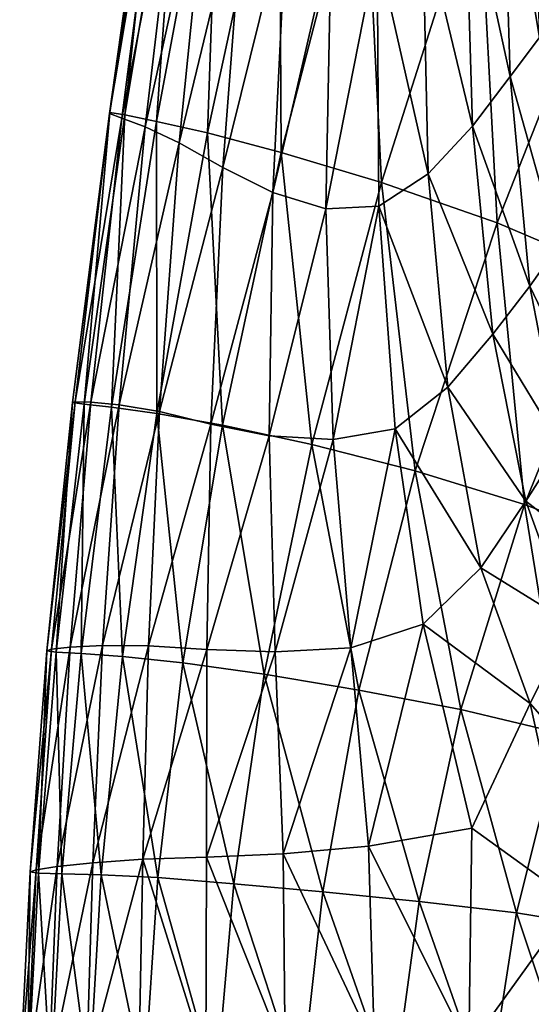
# Model space of a CAD drawing. Extents: x -0.96 to 0.96, y -0.57 to 2.63.
# Tile 129 of 148: x -0.244 to -0.1766, y 1.8872 to 2.0169. Entities that reach past the tile are written whole.
import ezdxf

# ---------------------------------------------------------------- set-up
doc = ezdxf.new("R2010")
doc.units = 0
doc.layers.add('Brakiri_Cruiser_Main_Texture', color=7, linetype='CONTINUOUS')

msp = doc.modelspace()

# ---------------------------------------------------------------- linework, layer by layer
at = {"layer": 'Brakiri_Cruiser_Main_Texture'}
for points in [[(-0.225809, 2.049609, 0.42875), (-0.225202, 2.050006, 0.44), (-0.232082, 2.00464, 0.44)], [(-0.225202, 2.050006, 0.44), (-0.230137, 2.004339, 0.45125), (-0.232082, 2.00464, 0.44)], [(-0.225202, 2.050006, 0.44), (-0.22259, 2.049512, 0.45125), (-0.230137, 2.004339, 0.45125)], [(-0.224775, 2.04834, 0.417969), (-0.225809, 2.049609, 0.42875), (-0.232135, 2.004534, 0.42875)], [(-0.225809, 2.049609, 0.42875), (-0.232082, 2.00464, 0.44), (-0.232135, 2.004534, 0.42875)], [(-0.22259, 2.049512, 0.45125), (-0.225967, 2.003495, 0.462031), (-0.230137, 2.004339, 0.45125)], [(-0.22259, 2.049512, 0.45125), (-0.217607, 2.048105, 0.462031), (-0.225967, 2.003495, 0.462031)], [(-0.175475, 2.01456, 0.353189), (-0.176406, 2.049284, 0.344096), (-0.180377, 2.043886, 0.357701)], [(-0.224775, 2.04834, 0.417969), (-0.232135, 2.004534, 0.42875), (-0.230511, 2.003935, 0.417969)], [(-0.222345, 2.045995, 0.408125), (-0.224775, 2.04834, 0.417969), (-0.230511, 2.003935, 0.417969)], [(-0.217607, 2.048105, 0.462031), (-0.219238, 2.001973, 0.471875), (-0.225967, 2.003495, 0.462031)], [(-0.217607, 2.048105, 0.462031), (-0.209771, 2.045545, 0.471875), (-0.219238, 2.001973, 0.471875)], [(-0.222345, 2.045995, 0.408125), (-0.230511, 2.003935, 0.417969), (-0.227422, 2.002754, 0.408125)], [(-0.218763, 2.04237, 0.399687), (-0.222345, 2.045995, 0.408125), (-0.227422, 2.002754, 0.408125)], [(-0.209771, 2.045545, 0.471875), (-0.209497, 1.999412, 0.480313), (-0.219238, 2.001973, 0.471875)], [(-0.209771, 2.045545, 0.471875), (-0.198594, 2.041589, 0.480313), (-0.209497, 1.999412, 0.480313)], [(-0.179359, 2.009405, 0.363614), (-0.180377, 2.043886, 0.357701), (-0.185303, 2.036833, 0.367358)], [(-0.175475, 2.01456, 0.353189), (-0.180377, 2.043886, 0.357701), (-0.179359, 2.009405, 0.363614)], [(-0.218763, 2.04237, 0.399687), (-0.227422, 2.002754, 0.408125), (-0.222961, 2.000682, 0.399687)], [(-0.214152, 2.037039, 0.393125), (-0.218763, 2.04237, 0.399687), (-0.222961, 2.000682, 0.399687)], [(-0.198594, 2.041589, 0.480313), (-0.196289, 1.995456, 0.486875), (-0.209497, 1.999412, 0.480313)], [(-0.198594, 2.041589, 0.480313), (-0.183472, 2.03577, 0.486875), (-0.196289, 1.995456, 0.486875)], [(-0.214152, 2.037039, 0.393125), (-0.222961, 2.000682, 0.399687), (-0.21722, 1.997409, 0.393125)], [(-0.208776, 2.031478, 0.387988), (-0.214152, 2.037039, 0.393125), (-0.21722, 1.997409, 0.393125)], [(-0.184321, 2.002862, 0.370886), (-0.185303, 2.036833, 0.367358), (-0.190894, 2.030267, 0.374185)], [(-0.179359, 2.009405, 0.363614), (-0.185303, 2.036833, 0.367358), (-0.184321, 2.002862, 0.370886)], [(-0.183472, 2.03577, 0.486875), (-0.18103, 1.990103, 0.491562), (-0.196289, 1.995456, 0.486875)], [(-0.183472, 2.03577, 0.486875), (-0.166123, 2.028089, 0.491563), (-0.18103, 1.990103, 0.491562)], [(-0.208776, 2.031478, 0.387988), (-0.21722, 1.997409, 0.393125), (-0.210631, 1.994109, 0.388006)], [(-0.202917, 2.027352, 0.383605), (-0.208776, 2.031478, 0.387988), (-0.210631, 1.994109, 0.388006)], [(-0.190147, 1.99656, 0.376106), (-0.190894, 2.030267, 0.374185), (-0.196856, 2.026329, 0.379302)], [(-0.184321, 2.002862, 0.370886), (-0.190894, 2.030267, 0.374185), (-0.190147, 1.99656, 0.376106)], [(-0.166123, 2.028089, 0.491563), (-0.165137, 1.983353, 0.494375), (-0.18103, 1.990103, 0.491562)], [(-0.202917, 2.027352, 0.383605), (-0.210631, 1.994109, 0.388006), (-0.203623, 1.991956, 0.3839)], [(-0.196856, 2.026329, 0.379302), (-0.202917, 2.027352, 0.383605), (-0.203623, 1.991956, 0.3839)], [(-0.196856, 2.026329, 0.379302), (-0.203623, 1.991956, 0.3839), (-0.196646, 1.992318, 0.380151)], [(-0.190147, 1.99656, 0.376106), (-0.196856, 2.026329, 0.379302), (-0.196646, 1.992318, 0.380151)], [(-0.173064, 1.987025, 0.359695), (-0.175475, 2.01456, 0.353189), (-0.179359, 2.009405, 0.363614)], [(-0.176736, 1.981799, 0.367646), (-0.179359, 2.009405, 0.363614), (-0.184321, 2.002862, 0.370886)], [(-0.173064, 1.987025, 0.359695), (-0.179359, 2.009405, 0.363614), (-0.176736, 1.981799, 0.367646)], [(-0.232135, 2.004534, 0.42875), (-0.232082, 2.00464, 0.44), (-0.237012, 1.966467, 0.44)], [(-0.232082, 2.00464, 0.44), (-0.235496, 1.966234, 0.45125), (-0.237012, 1.966467, 0.44)], [(-0.232135, 2.004534, 0.42875), (-0.237012, 1.966467, 0.44), (-0.236662, 1.966537, 0.42875)], [(-0.230511, 2.003935, 0.417969), (-0.232135, 2.004534, 0.42875), (-0.236662, 1.966537, 0.42875)], [(-0.232082, 2.00464, 0.44), (-0.230137, 2.004339, 0.45125), (-0.235496, 1.966234, 0.45125)], [(-0.230137, 2.004339, 0.45125), (-0.231899, 1.965826, 0.462031), (-0.235496, 1.966234, 0.45125)], [(-0.230137, 2.004339, 0.45125), (-0.225967, 2.003495, 0.462031), (-0.231899, 1.965826, 0.462031)], [(-0.230511, 2.003935, 0.417969), (-0.236662, 1.966537, 0.42875), (-0.234596, 1.96649, 0.417969)], [(-0.227422, 2.002754, 0.408125), (-0.230511, 2.003935, 0.417969), (-0.234596, 1.96649, 0.417969)], [(-0.225967, 2.003495, 0.462031), (-0.22592, 1.964992, 0.471875), (-0.231899, 1.965826, 0.462031)], [(-0.225967, 2.003495, 0.462031), (-0.219238, 2.001973, 0.471875), (-0.22592, 1.964992, 0.471875)], [(-0.227422, 2.002754, 0.408125), (-0.234596, 1.96649, 0.417969), (-0.230877, 1.966135, 0.408125)], [(-0.222961, 2.000682, 0.399687), (-0.227422, 2.002754, 0.408125), (-0.230877, 1.966135, 0.408125)], [(-0.219238, 2.001973, 0.471875), (-0.217256, 1.963479, 0.480313), (-0.22592, 1.964992, 0.471875)], [(-0.219238, 2.001973, 0.471875), (-0.209497, 1.999412, 0.480313), (-0.217256, 1.963479, 0.480313)], [(-0.181605, 1.975451, 0.373238), (-0.184321, 2.002862, 0.370886), (-0.190147, 1.99656, 0.376106)], [(-0.176736, 1.981799, 0.367646), (-0.184321, 2.002862, 0.370886), (-0.181605, 1.975451, 0.373238)], [(-0.222961, 2.000682, 0.399687), (-0.230877, 1.966135, 0.408125), (-0.225566, 1.965276, 0.399687)], [(-0.21722, 1.997409, 0.393125), (-0.222961, 2.000682, 0.399687), (-0.225566, 1.965276, 0.399687)], [(-0.209497, 1.999412, 0.480313), (-0.205483, 1.960919, 0.486875), (-0.217256, 1.963479, 0.480313)], [(-0.209497, 1.999412, 0.480313), (-0.196289, 1.995456, 0.486875), (-0.205483, 1.960919, 0.486875)], [(-0.21722, 1.997409, 0.393125), (-0.225566, 1.965276, 0.399687), (-0.218788, 1.963585, 0.393125)], [(-0.210631, 1.994109, 0.388006), (-0.21722, 1.997409, 0.393125), (-0.218788, 1.963585, 0.393125)], [(-0.187574, 1.968463, 0.377274), (-0.190147, 1.99656, 0.376106), (-0.196646, 1.992318, 0.380151)], [(-0.181605, 1.975451, 0.373238), (-0.190147, 1.99656, 0.376106), (-0.187574, 1.968463, 0.377274)], [(-0.196289, 1.995456, 0.486875), (-0.191836, 1.957428, 0.491563), (-0.205483, 1.960919, 0.486875)], [(-0.196289, 1.995456, 0.486875), (-0.18103, 1.990103, 0.491562), (-0.191836, 1.957428, 0.491563)], [(-0.210631, 1.994109, 0.388006), (-0.218788, 1.963585, 0.393125), (-0.211077, 1.962071, 0.388024)], [(-0.203623, 1.991956, 0.3839), (-0.210631, 1.994109, 0.388006), (-0.211077, 1.962071, 0.388024)], [(-0.203623, 1.991956, 0.3839), (-0.211077, 1.962071, 0.388024), (-0.202665, 1.961556, 0.38403)], [(-0.196646, 1.992318, 0.380151), (-0.203623, 1.991956, 0.3839), (-0.202665, 1.961556, 0.38403)], [(-0.196646, 1.992318, 0.380151), (-0.202665, 1.961556, 0.38403), (-0.194514, 1.962967, 0.380671)], [(-0.187574, 1.968463, 0.377274), (-0.196646, 1.992318, 0.380151), (-0.194514, 1.962967, 0.380671)], [(-0.18103, 1.990103, 0.491562), (-0.177427, 1.953005, 0.494375), (-0.191836, 1.957428, 0.491563)], [(-0.18103, 1.990103, 0.491562), (-0.165137, 1.983353, 0.494375), (-0.177427, 1.953005, 0.494375)], [(-0.169233, 1.966145, 0.364319), (-0.173064, 1.987025, 0.359695), (-0.176736, 1.981799, 0.367646)], [(-0.165137, 1.983353, 0.494375), (-0.163369, 1.947652, 0.495313), (-0.177427, 1.953005, 0.494375)], [(-0.172673, 1.960717, 0.370592), (-0.176736, 1.981799, 0.367646), (-0.181605, 1.975451, 0.373238)], [(-0.169233, 1.966145, 0.364319), (-0.176736, 1.981799, 0.367646), (-0.172673, 1.960717, 0.370592)], [(-0.177281, 1.953451, 0.374964), (-0.181605, 1.975451, 0.373238), (-0.187574, 1.968463, 0.377274)], [(-0.172673, 1.960717, 0.370592), (-0.181605, 1.975451, 0.373238), (-0.177281, 1.953451, 0.374964)], [(-0.18322, 1.944661, 0.378275), (-0.187574, 1.968463, 0.377274), (-0.194514, 1.962967, 0.380671)], [(-0.177281, 1.953451, 0.374964), (-0.187574, 1.968463, 0.377274), (-0.18322, 1.944661, 0.378275)], [(-0.236662, 1.966537, 0.42875), (-0.237012, 1.966467, 0.44), (-0.240388, 1.933721, 0.44)], [(-0.236662, 1.966537, 0.42875), (-0.240388, 1.933721, 0.44), (-0.239785, 1.933955, 0.42875)], [(-0.237012, 1.966467, 0.44), (-0.23915, 1.933565, 0.45125), (-0.240388, 1.933721, 0.44)], [(-0.234596, 1.96649, 0.417969), (-0.236662, 1.966537, 0.42875), (-0.239785, 1.933955, 0.42875)], [(-0.234596, 1.96649, 0.417969), (-0.239785, 1.933955, 0.42875), (-0.23734, 1.93421, 0.417969)], [(-0.237012, 1.966467, 0.44), (-0.235496, 1.966234, 0.45125), (-0.23915, 1.933565, 0.45125)], [(-0.235496, 1.966234, 0.45125), (-0.235889, 1.933361, 0.462031), (-0.23915, 1.933565, 0.45125)], [(-0.230877, 1.966135, 0.408125), (-0.234596, 1.96649, 0.417969), (-0.23734, 1.93421, 0.417969)], [(-0.230877, 1.966135, 0.408125), (-0.23734, 1.93421, 0.417969), (-0.233053, 1.934427, 0.408125)], [(-0.235496, 1.966234, 0.45125), (-0.231899, 1.965826, 0.462031), (-0.235889, 1.933361, 0.462031)], [(-0.231899, 1.965826, 0.462031), (-0.23042, 1.932982, 0.471875), (-0.235889, 1.933361, 0.462031)], [(-0.225566, 1.965276, 0.399687), (-0.230877, 1.966135, 0.408125), (-0.233053, 1.934427, 0.408125)], [(-0.231899, 1.965826, 0.462031), (-0.22592, 1.964992, 0.471875), (-0.23042, 1.932982, 0.471875)], [(-0.225566, 1.965276, 0.399687), (-0.233053, 1.934427, 0.408125), (-0.227017, 1.934394, 0.399687)], [(-0.22592, 1.964992, 0.471875), (-0.222473, 1.932168, 0.480313), (-0.23042, 1.932982, 0.471875)], [(-0.218788, 1.963585, 0.393125), (-0.225566, 1.965276, 0.399687), (-0.227017, 1.934394, 0.399687)], [(-0.22592, 1.964992, 0.471875), (-0.217256, 1.963479, 0.480313), (-0.222473, 1.932168, 0.480313)], [(-0.218788, 1.963585, 0.393125), (-0.227017, 1.934394, 0.399687), (-0.219326, 1.933897, 0.393125)], [(-0.217256, 1.963479, 0.480313), (-0.211777, 1.930655, 0.486875), (-0.222473, 1.932168, 0.480313)], [(-0.211077, 1.962071, 0.388024), (-0.218788, 1.963585, 0.393125), (-0.219326, 1.933897, 0.393125)], [(-0.217256, 1.963479, 0.480313), (-0.205483, 1.960919, 0.486875), (-0.211777, 1.930655, 0.486875)], [(-0.194514, 1.962967, 0.380671), (-0.202665, 1.961556, 0.38403), (-0.200317, 1.934139, 0.384277)], [(-0.194514, 1.962967, 0.380671), (-0.200317, 1.934139, 0.384277), (-0.190797, 1.937255, 0.381165)], [(-0.18322, 1.944661, 0.378275), (-0.194514, 1.962967, 0.380671), (-0.190797, 1.937255, 0.381165)], [(-0.211077, 1.962071, 0.388024), (-0.219326, 1.933897, 0.393125), (-0.210314, 1.933593, 0.388101)], [(-0.202665, 1.961556, 0.38403), (-0.211077, 1.962071, 0.388024), (-0.210314, 1.933593, 0.388101)], [(-0.202665, 1.961556, 0.38403), (-0.210314, 1.933593, 0.388101), (-0.200317, 1.934139, 0.384277)], [(-0.205483, 1.960919, 0.486875), (-0.199263, 1.92856, 0.491562), (-0.211777, 1.930655, 0.486875)], [(-0.205483, 1.960919, 0.486875), (-0.191836, 1.957428, 0.491563), (-0.199263, 1.92856, 0.491562)], [(-0.167172, 1.945652, 0.37297), (-0.172673, 1.960717, 0.370592), (-0.177281, 1.953451, 0.374964)], [(-0.191836, 1.957428, 0.491563), (-0.185859, 1.926, 0.494375), (-0.199263, 1.92856, 0.491562)], [(-0.191836, 1.957428, 0.491563), (-0.177427, 1.953005, 0.494375), (-0.185859, 1.926, 0.494375)], [(-0.177427, 1.953005, 0.494375), (-0.172561, 1.922858, 0.495313), (-0.185859, 1.926, 0.494375)], [(-0.171441, 1.937365, 0.376732), (-0.177281, 1.953451, 0.374964), (-0.18322, 1.944661, 0.378275)], [(-0.177427, 1.953005, 0.494375), (-0.163369, 1.947652, 0.495313), (-0.172561, 1.922858, 0.495313)], [(-0.167172, 1.945652, 0.37297), (-0.177281, 1.953451, 0.374964), (-0.171441, 1.937365, 0.376732)], [(-0.176696, 1.926781, 0.379554), (-0.18322, 1.944661, 0.378275), (-0.190797, 1.937255, 0.381165)], [(-0.171441, 1.937365, 0.376732), (-0.18322, 1.944661, 0.378275), (-0.176696, 1.926781, 0.379554)], [(-0.190797, 1.937255, 0.381165), (-0.200317, 1.934139, 0.384277), (-0.198024, 1.908014, 0.384637)], [(-0.190797, 1.937255, 0.381165), (-0.198024, 1.908014, 0.384637), (-0.18441, 1.910366, 0.382158)], [(-0.176696, 1.926781, 0.379554), (-0.190797, 1.937255, 0.381165), (-0.18441, 1.910366, 0.382158)], [(-0.167608, 1.91645, 0.381556), (-0.171441, 1.937365, 0.376732), (-0.176696, 1.926781, 0.379554)], [(-0.233053, 1.934427, 0.408125), (-0.23734, 1.93421, 0.417969), (-0.239053, 1.905299, 0.417969)], [(-0.233053, 1.934427, 0.408125), (-0.239053, 1.905299, 0.417969), (-0.234355, 1.905788, 0.408125)], [(-0.227017, 1.934394, 0.399687), (-0.233053, 1.934427, 0.408125), (-0.234355, 1.905788, 0.408125)], [(-0.227017, 1.934394, 0.399687), (-0.234355, 1.905788, 0.408125), (-0.227751, 1.906279, 0.399687)], [(-0.219326, 1.933897, 0.393125), (-0.227017, 1.934394, 0.399687), (-0.227751, 1.906279, 0.399687)], [(-0.239785, 1.933955, 0.42875), (-0.240388, 1.933721, 0.44), (-0.242607, 1.904635, 0.44)], [(-0.239785, 1.933955, 0.42875), (-0.242607, 1.904635, 0.44), (-0.241814, 1.904889, 0.42875)], [(-0.240388, 1.933721, 0.44), (-0.241497, 1.904459, 0.45125), (-0.242607, 1.904635, 0.44)], [(-0.23734, 1.93421, 0.417969), (-0.239785, 1.933955, 0.42875), (-0.241814, 1.904889, 0.42875)], [(-0.23734, 1.93421, 0.417969), (-0.241814, 1.904889, 0.42875), (-0.239053, 1.905299, 0.417969)], [(-0.240388, 1.933721, 0.44), (-0.23915, 1.933565, 0.45125), (-0.241497, 1.904459, 0.45125)], [(-0.23915, 1.933565, 0.45125), (-0.238418, 1.904361, 0.462031), (-0.241497, 1.904459, 0.45125)], [(-0.23915, 1.933565, 0.45125), (-0.235889, 1.933361, 0.462031), (-0.238418, 1.904361, 0.462031)], [(-0.235889, 1.933361, 0.462031), (-0.23322, 1.904206, 0.471875), (-0.238418, 1.904361, 0.462031)], [(-0.235889, 1.933361, 0.462031), (-0.23042, 1.932982, 0.471875), (-0.23322, 1.904206, 0.471875)], [(-0.23042, 1.932982, 0.471875), (-0.225752, 1.903857, 0.480313), (-0.23322, 1.904206, 0.471875)], [(-0.23042, 1.932982, 0.471875), (-0.222473, 1.932168, 0.480313), (-0.225752, 1.903857, 0.480313)], [(-0.219326, 1.933897, 0.393125), (-0.227751, 1.906279, 0.399687), (-0.219366, 1.906538, 0.393125)], [(-0.210314, 1.933593, 0.388101), (-0.219326, 1.933897, 0.393125), (-0.219366, 1.906538, 0.393125)], [(-0.210314, 1.933593, 0.388101), (-0.219366, 1.906538, 0.393125), (-0.209273, 1.907007, 0.388177)], [(-0.200317, 1.934139, 0.384277), (-0.210314, 1.933593, 0.388101), (-0.209273, 1.907007, 0.388177)], [(-0.200317, 1.934139, 0.384277), (-0.209273, 1.907007, 0.388177), (-0.198024, 1.908014, 0.384637)], [(-0.222473, 1.932168, 0.480313), (-0.215774, 1.903042, 0.486875), (-0.225752, 1.903857, 0.480313)], [(-0.222473, 1.932168, 0.480313), (-0.211777, 1.930655, 0.486875), (-0.215774, 1.903042, 0.486875)], [(-0.211777, 1.930655, 0.486875), (-0.204033, 1.901995, 0.491563), (-0.215774, 1.903042, 0.486875)], [(-0.211777, 1.930655, 0.486875), (-0.199263, 1.92856, 0.491562), (-0.204033, 1.901995, 0.491563)], [(-0.199263, 1.92856, 0.491562), (-0.19134, 1.900715, 0.494375), (-0.204033, 1.901995, 0.491563)], [(-0.199263, 1.92856, 0.491562), (-0.185859, 1.926, 0.494375), (-0.19134, 1.900715, 0.494375)], [(-0.170963, 1.900682, 0.383509), (-0.176696, 1.926781, 0.379554), (-0.18441, 1.910366, 0.382158)], [(-0.170963, 1.900682, 0.383509), (-0.167608, 1.91645, 0.381556), (-0.176696, 1.926781, 0.379554)], [(-0.185859, 1.926, 0.494375), (-0.178506, 1.899202, 0.495313), (-0.19134, 1.900715, 0.494375)], [(-0.185859, 1.926, 0.494375), (-0.172561, 1.922858, 0.495313), (-0.178506, 1.899202, 0.495313)], [(-0.172561, 1.922858, 0.495313), (-0.166404, 1.897223, 0.494375), (-0.178506, 1.899202, 0.495313)], [(-0.198024, 1.908014, 0.384637), (-0.184801, 1.881469, 0.383817), (-0.18441, 1.910366, 0.382158)], [(-0.184801, 1.881469, 0.383817), (-0.170963, 1.900682, 0.383509), (-0.18441, 1.910366, 0.382158)], [(-0.219366, 1.906538, 0.393125), (-0.208998, 1.880483, 0.388307), (-0.209273, 1.907007, 0.388177)], [(-0.209273, 1.907007, 0.388177), (-0.197231, 1.881491, 0.385104), (-0.198024, 1.908014, 0.384637)], [(-0.209273, 1.907007, 0.388177), (-0.208998, 1.880483, 0.388307), (-0.197231, 1.881491, 0.385104)], [(-0.198024, 1.908014, 0.384637), (-0.197231, 1.881491, 0.385104), (-0.184801, 1.881469, 0.383817)], [(-0.234355, 1.905788, 0.408125), (-0.239053, 1.905299, 0.417969), (-0.240137, 1.877805, 0.417969)], [(-0.234355, 1.905788, 0.408125), (-0.240137, 1.877805, 0.417969), (-0.235186, 1.878371, 0.408125)], [(-0.227751, 1.906279, 0.399687), (-0.234355, 1.905788, 0.408125), (-0.235186, 1.878371, 0.408125)], [(-0.227751, 1.906279, 0.399687), (-0.235186, 1.878371, 0.408125), (-0.228266, 1.879036, 0.399687)], [(-0.227751, 1.906279, 0.399687), (-0.228266, 1.879036, 0.399687), (-0.21944, 1.879702, 0.393125)], [(-0.227751, 1.906279, 0.399687), (-0.21944, 1.879702, 0.393125), (-0.219366, 1.906538, 0.393125)], [(-0.219366, 1.906538, 0.393125), (-0.21944, 1.879702, 0.393125), (-0.208998, 1.880483, 0.388307)], [(-0.241814, 1.904889, 0.42875), (-0.242607, 1.904635, 0.44), (-0.243977, 1.877199, 0.44)], [(-0.241814, 1.904889, 0.42875), (-0.243977, 1.877199, 0.44), (-0.243057, 1.877434, 0.42875)], [(-0.242607, 1.904635, 0.44), (-0.24293, 1.877043, 0.45125), (-0.243977, 1.877199, 0.44)], [(-0.239053, 1.905299, 0.417969), (-0.241814, 1.904889, 0.42875), (-0.243057, 1.877434, 0.42875)], [(-0.239053, 1.905299, 0.417969), (-0.243057, 1.877434, 0.42875), (-0.240137, 1.877805, 0.417969)], [(-0.242607, 1.904635, 0.44), (-0.241497, 1.904459, 0.45125), (-0.24293, 1.877043, 0.45125)], [(-0.241497, 1.904459, 0.45125), (-0.239883, 1.876955, 0.462031), (-0.24293, 1.877043, 0.45125)], [(-0.241497, 1.904459, 0.45125), (-0.238418, 1.904361, 0.462031), (-0.239883, 1.876955, 0.462031)], [(-0.238418, 1.904361, 0.462031), (-0.234805, 1.876926, 0.471875), (-0.239883, 1.876955, 0.462031)], [(-0.238418, 1.904361, 0.462031), (-0.23322, 1.904206, 0.471875), (-0.234805, 1.876926, 0.471875)], [(-0.23322, 1.904206, 0.471875), (-0.227576, 1.876809, 0.480313), (-0.234805, 1.876926, 0.471875)], [(-0.23322, 1.904206, 0.471875), (-0.225752, 1.903857, 0.480313), (-0.227576, 1.876809, 0.480313)], [(-0.225752, 1.903857, 0.480313), (-0.218076, 1.87646, 0.486875), (-0.227576, 1.876809, 0.480313)], [(-0.225752, 1.903857, 0.480313), (-0.215774, 1.903042, 0.486875), (-0.218076, 1.87646, 0.486875)], [(-0.215774, 1.903042, 0.486875), (-0.206934, 1.875995, 0.491562), (-0.218076, 1.87646, 0.486875)], [(-0.215774, 1.903042, 0.486875), (-0.204033, 1.901995, 0.491563), (-0.206934, 1.875995, 0.491562)], [(-0.204033, 1.901995, 0.491563), (-0.194775, 1.875529, 0.494375), (-0.206934, 1.875995, 0.491562)], [(-0.204033, 1.901995, 0.491563), (-0.19134, 1.900715, 0.494375), (-0.194775, 1.875529, 0.494375)], [(-0.19134, 1.900715, 0.494375), (-0.182292, 1.874947, 0.495313), (-0.194775, 1.875529, 0.494375)], [(-0.19134, 1.900715, 0.494375), (-0.178506, 1.899202, 0.495313), (-0.182292, 1.874947, 0.495313)], [(-0.184801, 1.881469, 0.383817), (-0.172374, 1.879163, 0.384746), (-0.170963, 1.900682, 0.383509)], [(-0.178506, 1.899202, 0.495313), (-0.170176, 1.874133, 0.494375), (-0.182292, 1.874947, 0.495313)], [(-0.178506, 1.899202, 0.495313), (-0.166404, 1.897223, 0.494375), (-0.170176, 1.874133, 0.494375)]]:
    msp.add_3dface(points, dxfattribs=at)

doc.saveas('drawing.dxf')
